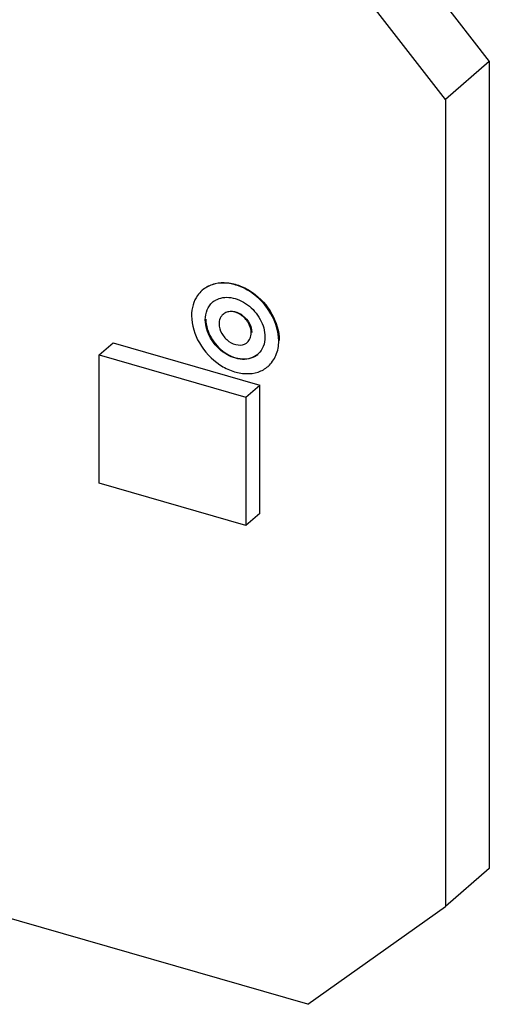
# Model space of a CAD drawing. Header units: millimetres. Extents: x 0 to 210, y 0 to 297.
# Tile 14 of 17: x 129.51 to 133.94, y 229.88 to 239.18. Entities that reach past the tile are written whole.
import ezdxf

# ---------------------------------------------------------------- set-up
doc = ezdxf.new("R2010")
doc.units = ezdxf.units.MM
doc.header["$LTSCALE"] = 19.36
doc.layers.get('0').update_dxf_attribs({"linetype": 'CONTINUOUS'})

msp = doc.modelspace()

# ---------------------------------------------------------------- linework, layer by layer
at = {"color": 7, "linetype": 'Continuous'}
for p, q in [((132.64256, 240.45472), (133.9416, 238.78069)), ((133.5291, 238.42345), (132.23006, 240.09749)), ((133.9416, 238.78069), (133.5291, 238.42345)), ((133.9416, 238.78069), (133.9416, 231.15966)), ((133.5291, 238.42345), (133.5291, 230.80243)), ((132.23006, 229.87839), (104.95026, 237.75339)), ((131.23168, 236.62091), (131.23668, 236.62524)), ((131.42807, 236.39413), (131.43307, 236.39846)), ((130.25926, 236.01239), (130.38976, 236.12541)), ((130.38976, 236.12541), (131.7754, 235.72541)), ((131.6572, 236.12955), (131.6622, 236.13388)), ((130.25926, 236.01239), (131.6449, 235.61239)), ((130.25926, 234.79995), (130.25926, 236.01239)), ((131.8536, 235.90277), (131.8586, 235.9071)), ((131.6449, 235.61239), (131.7754, 235.72541)), ((131.7754, 234.51297), (131.7754, 235.72541)), ((131.6449, 235.61239), (131.6449, 234.39995)), ((131.6449, 234.39995), (130.25926, 234.79995)), ((131.7754, 234.51297), (131.6449, 234.39995)), ((133.9416, 231.15966), (133.5291, 230.80243)), ((132.23006, 229.87839), (133.5291, 230.80243))]:
    msp.add_line(p, q, dxfattribs=at)
for centre, radius, start, end in [((131.41011, 236.41542), 0.27214, 130.970467, 144.944952), ((131.45072, 236.36787), 0.18467, 120.130702, 130.872066), ((131.59231, 236.20457), 0.09919, 304.569635, 310.860073), ((131.63517, 236.15498), 0.18363, 310.894587, 312.944465)]:
    msp.add_arc(centre, radius, start, end, dxfattribs=at)
for points, knots in [([(131.954, 236.14309), (131.954, 236.23182), (131.89528, 236.41548), (131.7335, 236.58763), (131.56979, 236.67075), (131.44469, 236.69618), (131.3265, 236.68198), (131.25905, 236.64462), (131.23168, 236.6209)], [0, 0, 0, 0, 0.2569379, 0.5308013, 0.6620243, 0.7836199, 0.8951191, 1, 1, 1, 1]), ([(131.25696, 236.64116), (131.28588, 236.66169), (131.355, 236.69222), (131.47159, 236.69844), (131.59304, 236.66784), (131.74997, 236.58162), (131.90371, 236.4117), (131.959, 236.23341), (131.959, 236.14742)], [0, 0, 0, 0, 0.105271, 0.2179548, 0.3405744, 0.4721399, 0.7448144, 1, 1, 1, 1]), ([(131.18734, 236.57173), (131.16871, 236.54518), (131.13978, 236.48299), (131.13127, 236.41534), (131.13127, 236.38059)], [0, 0, 0, 0, 0.4827881, 1, 1, 1, 1]), ([(131.35802, 236.52759), (131.37864, 236.53955), (131.42661, 236.55609), (131.50505, 236.55548), (131.58561, 236.53144), (131.68849, 236.47071), (131.78846, 236.35606), (131.82409, 236.23763), (131.82409, 236.18059)], [0, 0, 0, 0, 0.1059204, 0.2198016, 0.3433422, 0.4751459, 0.7465406, 1, 1, 1, 1]), ([(131.26118, 236.34309), (131.26118, 236.37472), (131.27144, 236.4365), (131.30782, 236.4884), (131.32988, 236.50751)], [0, 0, 0, 0, 0.520072, 1, 1, 1, 1]), ([(131.13127, 236.38059), (131.13127, 236.29186), (131.19, 236.1082), (131.35178, 235.93605), (131.51548, 235.85293), (131.64058, 235.8275), (131.75877, 235.8417), (131.82622, 235.87906), (131.85359, 235.90278)], [0, 0, 0, 0, 0.2569379, 0.5308013, 0.6620243, 0.7836199, 0.8951191, 1, 1, 1, 1]), ([(131.42808, 236.39412), (131.42349, 236.39015), (131.40612, 236.37213), (131.39615, 236.34768), (131.39301, 236.32908)], [0, 0, 0, 0, 0.2434216, 1, 1, 1, 1]), ([(131.69419, 236.21809), (131.69419, 236.25078), (131.67238, 236.31851), (131.60287, 236.39304), (131.52315, 236.42385), (131.46301, 236.41663), (131.43817, 236.40286), (131.42808, 236.39412)], [0, 0, 0, 0, 0.2575535, 0.532038, 0.7830977, 0.8948612, 1, 1, 1, 1]), ([(131.45894, 236.41466), (131.48261, 236.42492), (131.54247, 236.427), (131.62191, 236.38474), (131.68146, 236.31321), (131.69919, 236.25188), (131.69919, 236.22242)], [0, 0, 0, 0, 0.220905, 0.4769191, 0.7476778, 1, 1, 1, 1]), ([(131.75539, 236.01617), (131.73666, 235.99995), (131.69052, 235.97438), (131.60965, 235.96467), (131.52406, 235.98206), (131.41205, 236.03893), (131.30136, 236.15671), (131.26118, 236.28238), (131.26118, 236.34309)], [0, 0, 0, 0, 0.1048739, 0.2163702, 0.3379642, 0.4691856, 0.743052, 1, 1, 1, 1]), ([(131.26618, 236.34742), (131.26618, 236.28741), (131.30547, 236.16311), (131.41411, 236.04587), (131.5244, 235.98817), (131.60908, 235.96943), (131.68958, 235.97707), (131.73621, 236.00087), (131.75536, 236.01629)], [0, 0, 0, 0, 0.2562908, 0.5297226, 0.661089, 0.783075, 0.8950072, 1, 1, 1, 1]), ([(131.39108, 236.30559), (131.39108, 236.27405), (131.41133, 236.20855), (131.47755, 236.13516), (131.56436, 236.09619), (131.62671, 236.10782), (131.64859, 236.1229)], [0, 0, 0, 0, 0.2563513, 0.5303319, 0.7839815, 1, 1, 1, 1]), ([(131.6572, 236.12956), (131.66908, 236.13984), (131.68866, 236.1678), (131.69419, 236.20106), (131.69419, 236.21809)], [0, 0, 0, 0, 0.4799378, 1, 1, 1, 1]), ([(131.82409, 236.18059), (131.82409, 236.15009), (131.81455, 236.09058), (131.78091, 236.03976), (131.76028, 236.02056)], [0, 0, 0, 0, 0.5198449, 1, 1, 1, 1]), ([(131.85359, 235.90278), (131.88583, 235.93072), (131.939, 236.00658), (131.954, 236.09687), (131.954, 236.14309)], [0, 0, 0, 0, 0.4799559, 1, 1, 1, 1])]:
    msp.add_open_spline(points, degree=3, knots=knots, dxfattribs=at)
msp.add_open_spline([(131.39301, 236.32908), (131.3917, 236.32134), (131.39108, 236.31345), (131.39108, 236.30559)], degree=3, dxfattribs=at)

doc.saveas('drawing.dxf')
